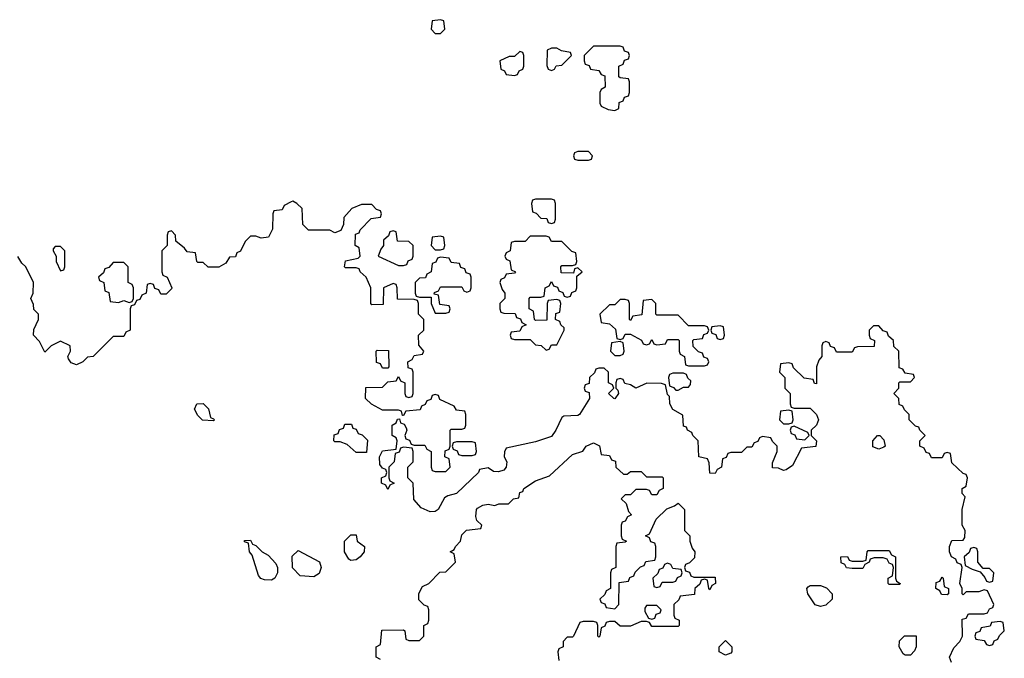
# Model space of a CAD drawing. Header units: inches. Extents: x 2601469 to 2753575, y 449403 to 582909.
# Tile 124 of 256: x 2672575 to 2676306, y 485326 to 487746. Entities that reach past the tile are written whole.
import ezdxf

# ---------------------------------------------------------------- set-up
doc = ezdxf.new("R2010")
doc.units = ezdxf.units.IN
doc.header["$MEASUREMENT"] = 0
doc.layers.add('C6478', color=7, linetype='Continuous')

msp = doc.modelspace()

# ---------------------------------------------------------------- linework, layer by layer
at = {"layer": 'C6478', "color": 4, "elevation": 12}
for points in [[(2674170, 487746), (2674138, 487742), (2674134, 487710), (2674150, 487694), (2674170, 487694), (2674186, 487710), (2674182, 487742)], [(2674610, 487638), (2674590, 487638), (2674574, 487630), (2674572.7, 487572.7), (2674578, 487558), (2674590, 487554), (2674602, 487558), (2674608.4, 487571.6), (2674630, 487574), (2674666, 487610), (2674662, 487622), (2674628.4, 487628.4)], [(2674850, 487646), (2674750, 487646), (2674714, 487610), (2674714, 487590), (2674718, 487578), (2674732.7, 487572.7), (2674738, 487558), (2674770, 487554), (2674778, 487538), (2674792.7, 487532.7), (2674794, 487490), (2674778, 487482), (2674774, 487470), (2674774, 487430), (2674778, 487418), (2674805.4, 487405.4), (2674830, 487402), (2674846, 487410), (2674847.3, 487432.7), (2674862, 487438), (2674867.3, 487452.7), (2674882, 487458), (2674886, 487470), (2674886, 487510), (2674882, 487522), (2674850, 487526), (2674846, 487530), (2674846, 487570), (2674862, 487578), (2674867.3, 487592.7), (2674882, 487598), (2674886, 487610), (2674882, 487622), (2674867.3, 487627.3), (2674862, 487642)], [(2674470, 487626), (2674450, 487606), (2674430, 487606), (2674394, 487590), (2674398, 487558), (2674412.7, 487552.7), (2674418, 487538), (2674450, 487534), (2674462, 487538), (2674467.3, 487552.7), (2674482, 487558), (2674486, 487570), (2674486, 487610), (2674482, 487622)], [(2674730, 487246), (2674690, 487246), (2674678, 487242), (2674674, 487230), (2674678, 487218), (2674690, 487214), (2674730, 487214), (2674742, 487218), (2674746, 487230)], [(2674590, 487066), (2674530, 487066), (2674518, 487062), (2674514, 487050), (2674518, 487018), (2674532.7, 487012.7), (2674550, 486994), (2674572.7, 486992.7), (2674578, 486978), (2674590, 486974), (2674602, 486978), (2674606, 486990), (2674606, 487050), (2674602, 487062)], [(2673990, 486946), (2673978, 486942), (2673972.7, 486927.3), (2673954, 486910), (2673954, 486890), (2673943.6, 486876.4), (2673934, 486850), (2674010, 486814), (2674030, 486814), (2674042, 486818), (2674047.3, 486832.7), (2674062, 486838), (2674066, 486850), (2674066, 486890), (2674050, 486906), (2674007.3, 486907.3), (2674002, 486942)], [(2674170, 486926), (2674138, 486922), (2674134, 486890), (2674150, 486874), (2674170, 486874), (2674182, 486878), (2674186, 486890), (2674182, 486922)], [(2674570, 486926), (2674510, 486926), (2674490, 486906), (2674450, 486906), (2674438, 486902), (2674434, 486870), (2674418, 486862), (2674414, 486850), (2674418, 486838), (2674432.7, 486832.7), (2674438, 486798), (2674454, 486790), (2674450, 486786), (2674418, 486782), (2674412.7, 486767.3), (2674398, 486762), (2674394, 486750), (2674403.6, 486723.6), (2674414, 486710), (2674414, 486690), (2674394, 486670), (2674394, 486650), (2674398, 486638), (2674410, 486634), (2674452.7, 486632.7), (2674458, 486618), (2674472.7, 486612.7), (2674478, 486598), (2674494, 486590), (2674478, 486582), (2674470, 486566), (2674438, 486562), (2674434, 486550), (2674438, 486538), (2674450, 486534), (2674510, 486534), (2674530, 486514), (2674551.6, 486511.6), (2674570, 486494), (2674582, 486498), (2674590, 486514), (2674610, 486514), (2674638, 486570), (2674638, 486578), (2674626, 486590), (2674622, 486602), (2674606, 486610), (2674607.3, 486632.7), (2674622, 486638), (2674626, 486670), (2674622, 486682), (2674610, 486686), (2674578, 486682), (2674574, 486670), (2674572.7, 486607.3), (2674530, 486606), (2674526, 486610), (2674522, 486642), (2674506, 486650), (2674506, 486690), (2674510, 486694), (2674550, 486694), (2674562, 486698), (2674566, 486730), (2674582, 486738), (2674590, 486754), (2674598, 486738), (2674612.7, 486732.7), (2674618, 486718), (2674632.7, 486712.7), (2674638, 486698), (2674650, 486694), (2674662, 486698), (2674667.3, 486712.7), (2674682, 486718), (2674686, 486730), (2674686, 486774), (2674706, 486790), (2674690, 486806), (2674678, 486802), (2674674, 486786), (2674627.3, 486787.3), (2674626, 486810), (2674630, 486814), (2674670, 486814), (2674682, 486818), (2674686, 486830), (2674682, 486862), (2674667.3, 486867.3), (2674630, 486906), (2674590, 486906), (2674582, 486922)], [(2672730, 486886), (2672710, 486886), (2672702, 486878), (2672702, 486870), (2672714, 486850), (2672714, 486830), (2672730, 486794), (2672742, 486798), (2672746, 486810), (2672746, 486870)], [(2672970, 486826), (2672930, 486826), (2672912.7, 486807.3), (2672898, 486802), (2672892.7, 486787.3), (2672874, 486770), (2672878, 486758), (2672894, 486750), (2672898, 486718), (2672912.7, 486712.7), (2672918, 486678), (2672950, 486674), (2672970, 486682), (2672990, 486674), (2673002, 486678), (2673006, 486690), (2673006, 486730), (2673002, 486742), (2672986, 486750), (2672986, 486810)], [(2674170, 486846), (2674158, 486842), (2674152.7, 486827.3), (2674138, 486822), (2674134, 486790), (2674118, 486782), (2674112.7, 486767.3), (2674090, 486766), (2674074, 486750), (2674074, 486710), (2674078, 486698), (2674090, 486694), (2674134, 486694), (2674134, 486670), (2674150, 486634), (2674190, 486634), (2674202, 486638), (2674206, 486650), (2674202, 486662), (2674167.3, 486667.3), (2674162, 486702), (2674146, 486706), (2674147.3, 486712.7), (2674162, 486718), (2674170, 486734), (2674250, 486734), (2674258, 486718), (2674270, 486714), (2674282, 486718), (2674286, 486730), (2674286, 486770), (2674282, 486782), (2674267.3, 486787.3), (2674262, 486802), (2674247.3, 486807.3), (2674242, 486822), (2674210, 486826), (2674202, 486842)], [(2674970, 486686), (2674938, 486682), (2674932.7, 486627.3), (2674898, 486622), (2674890, 486606), (2674886, 486610), (2674886, 486670), (2674882, 486682), (2674870, 486686), (2674850, 486686), (2674830, 486666), (2674810, 486666), (2674774, 486630), (2674778, 486598), (2674810, 486594), (2674832.7, 486572.7), (2674838, 486538), (2674850, 486534), (2674862, 486538), (2674870, 486554), (2674890, 486554), (2674931.6, 486531.6), (2674938, 486518), (2674950, 486514), (2674962, 486518), (2674970, 486534), (2674978, 486518), (2674990, 486514), (2675022, 486518), (2675030, 486534), (2675070, 486534), (2675074, 486530), (2675074, 486490), (2675078, 486478), (2675094, 486470), (2675098, 486438), (2675110, 486434), (2675170, 486434), (2675182, 486438), (2675186, 486450), (2675182, 486462), (2675167.3, 486467.3), (2675162, 486482), (2675147.3, 486487.3), (2675127.3, 486507.3), (2675126, 486530), (2675130, 486534), (2675162, 486538), (2675167.3, 486552.7), (2675182, 486558), (2675186, 486570), (2675182, 486582), (2675170, 486586), (2675110, 486586), (2675070, 486626), (2674990, 486626), (2674986, 486630), (2674986, 486670)], [(2675230, 486586), (2675198, 486582), (2675194, 486570), (2675198, 486558), (2675212.7, 486552.7), (2675218, 486538), (2675230, 486534), (2675242, 486538), (2675246, 486550), (2675242, 486582)], [(2674850, 486526), (2674818, 486522), (2674814, 486490), (2674830, 486474), (2674850, 486474), (2674862, 486478), (2674866, 486490), (2674862, 486522)], [(2673950, 486426), (2673942, 486442), (2673927.3, 486447.3), (2673926, 486490), (2673930, 486494), (2673972.7, 486492.7), (2673974, 486430), (2673970, 486426)], [(2675090, 486406), (2675050, 486406), (2675038, 486402), (2675034, 486390), (2675038, 486358), (2675052.7, 486352.7), (2675062, 486342), (2675070, 486342), (2675090, 486354), (2675110, 486354), (2675116.4, 486363.6), (2675118, 486378), (2675107.3, 486387.3), (2675102, 486402)], [(2673310, 486226), (2673268.4, 486228.4), (2673250, 486246), (2673238, 486270), (2673246, 486290), (2673270, 486292), (2673291.1, 486271.1), (2673298, 486238), (2673310, 486234), (2673314, 486230)], [(2675490, 486266), (2675458, 486262), (2675454, 486230), (2675470, 486214), (2675490, 486214), (2675502, 486218), (2675506, 486230), (2675502, 486262)], [(2673850, 486106), (2673816.4, 486136.4), (2673790, 486146), (2673770, 486146), (2673766, 486150), (2673767.3, 486172.7), (2673782, 486178), (2673787.3, 486192.7), (2673802, 486198), (2673807.3, 486212.7), (2673832.7, 486212.7), (2673838, 486198), (2673850, 486194), (2673858, 486178), (2673872.7, 486172.7), (2673892.7, 486152.7), (2673890, 486106)], [(2675510, 486206), (2675498, 486202), (2675494, 486190), (2675498, 486178), (2675512.7, 486172.7), (2675518, 486158), (2675550, 486154), (2675566, 486170), (2675562, 486182)], [(2674290, 486146), (2674230, 486146), (2674218, 486142), (2674214, 486130), (2674218, 486118), (2674232.7, 486112.7), (2674238, 486098), (2674250, 486094), (2674290, 486094), (2674302, 486098), (2674306, 486110), (2674302, 486142)], [(2675830, 486118), (2675808, 486128), (2675808, 486150), (2675826, 486170), (2675834, 486170), (2675850, 486154), (2675854, 486130), (2675850, 486126)], [(2673530, 485622), (2673503.1, 485623.1), (2673488.7, 485628.7), (2673480.2, 485640.2), (2673456.4, 485716.4), (2673446, 485730), (2673442, 485762), (2673427.3, 485767.3), (2673427.3, 485772.7), (2673450, 485774), (2673458, 485758), (2673470, 485754), (2673494, 485730), (2673516.9, 485716.9), (2673545.4, 485685.4), (2673552, 485670), (2673552, 485650), (2673542, 485630)], [(2673830, 485697.2), (2673822, 485702), (2673806, 485730), (2673806, 485770), (2673830, 485794), (2673850, 485794), (2673854, 485770), (2673882, 485750), (2673880.7, 485730), (2673866, 485710), (2673850, 485699.3)], [(2673690, 485635.3), (2673638, 485638), (2673608.4, 485668.4), (2673607.3, 485712.7), (2673630, 485734), (2673711.6, 485691.6), (2673718, 485670), (2673710, 485648)], [(2675870, 485606), (2675866, 485610), (2675866, 485630), (2675882, 485638), (2675886, 485670), (2675882, 485682), (2675870, 485686), (2675862, 485702), (2675847.3, 485707.3), (2675812.7, 485707.3), (2675798, 485702), (2675794, 485690), (2675778, 485682), (2675770, 485666), (2675730, 485666), (2675708.4, 485668.4), (2675702, 485682), (2675687.3, 485687.3), (2675686, 485710), (2675711.6, 485711.6), (2675718, 485698), (2675730, 485694), (2675770, 485694), (2675782, 485698), (2675786, 485730), (2675790, 485734), (2675870, 485734), (2675878, 485718), (2675894, 485710), (2675894, 485630), (2675898, 485618), (2675912, 485610), (2675910, 485606)], [(2676190, 485746), (2676178, 485742), (2676172.7, 485727.3), (2676154, 485710), (2676158, 485678), (2676183.6, 485663.6), (2676214, 485654), (2676232.7, 485632.7), (2676238, 485618), (2676250, 485614), (2676262, 485618), (2676266, 485650), (2676250, 485666), (2676226, 485666), (2676206, 485690), (2676206, 485730), (2676202, 485742)], [(2675030, 485686), (2675018, 485682), (2675012.7, 485667.3), (2674998, 485662), (2674992.7, 485647.3), (2674974, 485630), (2674978, 485598), (2674990, 485594), (2675002, 485598), (2675010, 485614), (2675050, 485614), (2675062, 485618), (2675067.3, 485632.7), (2675082, 485638), (2675086, 485650), (2675082, 485662), (2675050, 485666), (2675042, 485682)], [(2676090, 485566), (2676068.4, 485568.4), (2676062, 485582), (2676046, 485590), (2676047.3, 485612.7), (2676062, 485618), (2676070, 485634), (2676074, 485630), (2676078, 485598), (2676094, 485590), (2676094, 485570)], [(2675610, 485522), (2675588.9, 485528.9), (2675562, 485570), (2675558, 485590), (2675563.1, 485596.9), (2675570, 485602), (2675610, 485602), (2675632.7, 485592.7), (2675654, 485570), (2675654, 485550), (2675630, 485528)], [(2674990, 485526), (2674950, 485526), (2674943.6, 485516.4), (2674943.6, 485503.6), (2674958, 485478), (2674970, 485474), (2674982, 485478), (2674987.3, 485492.7), (2675002, 485498), (2675006, 485510)], [(2676290, 485466), (2676258, 485462), (2676252.7, 485447.3), (2676218, 485442), (2676212.7, 485427.3), (2676198, 485422), (2676194, 485410), (2676198, 485398), (2676230, 485394), (2676238, 485378), (2676250, 485374), (2676262, 485378), (2676267.3, 485392.7), (2676282, 485398), (2676287.3, 485412.7), (2676306, 485430), (2676302, 485462)], [(2675930, 485338), (2675923.1, 485343.1), (2675908, 485370), (2675908.4, 485391.6), (2675928.4, 485411.6), (2675971.6, 485411.6), (2675972, 485370), (2675965.4, 485354.6), (2675950, 485338)], [(2675250, 485338), (2675226, 485350), (2675226, 485370), (2675250, 485394), (2675274, 485370), (2675274, 485350), (2675270, 485346)]]:
    msp.add_lwpolyline(points, close=True, dxfattribs=at)
for points in [[(2676106, 485310), (2676098, 485330), (2676114.6, 485365.4), (2676138, 485390), (2676148, 485410), (2676146, 485474), (2676162, 485478), (2676170, 485494), (2676230, 485494), (2676242, 485498), (2676250, 485514), (2676262, 485518), (2676266, 485530), (2676242, 485582), (2676230, 485586), (2676210, 485578), (2676162, 485578), (2676150, 485566), (2676146, 485570), (2676146, 485590), (2676138, 485610), (2676146, 485670), (2676142, 485682), (2676127.3, 485687.3), (2676122, 485702), (2676106, 485710), (2676098, 485730), (2676098, 485750), (2676107.3, 485772.7), (2676150, 485774), (2676156.4, 485783.6), (2676158, 485810), (2676146, 485830), (2676146, 485890), (2676158, 485938), (2676146, 485950), (2676146, 485970), (2676162, 485978), (2676166, 486010), (2676162, 486022), (2676150, 486026), (2676107.3, 486067.3), (2676102, 486102), (2676090, 486106), (2676078, 486102), (2676070, 486086), (2676030, 486086), (2676022, 486102), (2676010, 486106), (2676002, 486122), (2675986, 486130), (2675986, 486150), (2676006, 486170), (2675986, 486190), (2675982, 486202), (2675970, 486206), (2675946, 486230), (2675946, 486250), (2675927.3, 486267.3), (2675922, 486282), (2675907.3, 486287.3), (2675906, 486310), (2675888, 486330), (2675906, 486350), (2675906, 486370), (2675910, 486374), (2675950, 486374), (2675966, 486390), (2675962, 486402), (2675930, 486406), (2675922, 486422), (2675907.3, 486427.3), (2675906, 486490), (2675887.3, 486507.3), (2675886, 486530), (2675867.3, 486547.3), (2675862, 486562), (2675847.3, 486567.3), (2675830, 486586), (2675810, 486586), (2675794, 486570), (2675794, 486550), (2675798, 486538), (2675814, 486530), (2675812.7, 486507.3), (2675750, 486506), (2675738, 486502), (2675730, 486486), (2675670, 486486), (2675662, 486502), (2675647.3, 486507.3), (2675642, 486522), (2675630, 486526), (2675618, 486522), (2675614, 486510), (2675614, 486470), (2675603.6, 486456.4), (2675594, 486430), (2675594, 486366), (2675587.3, 486367.3), (2675582, 486382), (2675547.3, 486387.3), (2675507.3, 486427.3), (2675502, 486442), (2675490, 486446), (2675458, 486442), (2675454, 486410), (2675474, 486390), (2675474, 486350), (2675494, 486330), (2675494, 486290), (2675498, 486278), (2675510, 486274), (2675570, 486274), (2675594, 486250), (2675602, 486230), (2675594, 486210), (2675574, 486190), (2675574, 486170), (2675594, 486150), (2675591.3, 486128.7), (2675538, 486122), (2675503.6, 486056.4), (2675479.6, 486040.4), (2675470, 486038), (2675450, 486046), (2675427.3, 486047.3), (2675427.3, 486067.3), (2675446, 486110), (2675446, 486130), (2675427.3, 486147.3), (2675422, 486162), (2675390, 486166), (2675378, 486162), (2675372.7, 486147.3), (2675358, 486142), (2675350, 486126), (2675330, 486126), (2675310, 486106), (2675270, 486106), (2675258, 486102), (2675252.7, 486087.3), (2675238, 486082), (2675234, 486050), (2675218, 486042), (2675210, 486026), (2675190, 486028), (2675187.3, 486067.3), (2675182, 486082), (2675148.7, 486090), (2675146, 486150), (2675126, 486170), (2675122, 486182), (2675106, 486190), (2675102, 486202), (2675090, 486206), (2675088, 486248), (2675050, 486269), (2675039, 486290), (2675038, 486318), (2675030, 486326), (2675022, 486362), (2675007.3, 486367.3), (2674951.3, 486368.7), (2674909.6, 486349.6), (2674890, 486362), (2674868, 486368), (2674862, 486382), (2674850, 486386), (2674838, 486382), (2674834, 486370), (2674834, 486350), (2674842, 486342), (2674844.7, 486330), (2674830.4, 486309.6), (2674826, 486310), (2674806, 486330), (2674826, 486350), (2674822, 486362), (2674806, 486370), (2674806, 486410), (2674790, 486426), (2674770, 486426), (2674758, 486422), (2674752.7, 486407.3), (2674734, 486390), (2674732.7, 486367.3), (2674718, 486362), (2674714, 486350), (2674718, 486338), (2674732.7, 486332.7), (2674734, 486310), (2674696, 486250), (2674690, 486246), (2674636.9, 486243.1), (2674630, 486238), (2674606.8, 486190), (2674590, 486166), (2674530, 486146.6), (2674418, 486122), (2674412, 486108), (2674411.3, 486090), (2674420.7, 486070), (2674418, 486050), (2674410, 486039.3), (2674390, 486032.3), (2674370, 486034), (2674350, 486048), (2674318, 486042), (2674314, 486030), (2674231, 485950), (2674198, 485942), (2674185.4, 485934.6), (2674161, 485890), (2674150, 485882.7), (2674130, 485881.2), (2674096.4, 485896.4), (2674068.4, 485928.4), (2674066, 485990), (2674046, 486010), (2674046, 486050), (2674066, 486070), (2674066, 486110), (2674062, 486122), (2674030, 486126), (2674018, 486122), (2674012.7, 486107.3), (2673998, 486102), (2673994, 486070), (2673974, 486050), (2673974, 486010), (2673978, 485998), (2673994, 485990), (2673978, 485982), (2673970, 485966), (2673962, 485982), (2673946, 485990), (2673946, 486010), (2673962, 486018), (2673966, 486030), (2673962, 486042), (2673950, 486046), (2673940.4, 486060.4), (2673938, 486090), (2673950, 486112), (2674002, 486118), (2674006, 486150), (2674002, 486162), (2673986, 486170), (2673986, 486210), (2674002, 486218), (2674007.3, 486232.7), (2674014, 486234), (2674018, 486218), (2674032.7, 486212.7), (2674039.6, 486199.6), (2674042, 486190), (2674034, 486170), (2674038, 486158), (2674052.7, 486152.7), (2674058, 486138), (2674070, 486134), (2674110, 486134), (2674118, 486118), (2674134, 486110), (2674134, 486050), (2674138, 486038), (2674150, 486034), (2674190, 486034), (2674206, 486050), (2674202, 486082), (2674186, 486090), (2674187.3, 486112.7), (2674202, 486118), (2674206, 486130), (2674206, 486190), (2674210, 486194), (2674250, 486194), (2674262, 486198), (2674266, 486210), (2674266, 486250), (2674262, 486262), (2674230, 486266), (2674222, 486282), (2674167.3, 486307.3), (2674162, 486322), (2674150, 486326), (2674138, 486322), (2674132.7, 486307.3), (2674118, 486302), (2674112, 486288), (2674098, 486282), (2674092.7, 486267.3), (2674038, 486262), (2674030, 486246), (2674026, 486246), (2674022, 486262), (2674010, 486266), (2673950, 486266), (2673908.7, 486288.7), (2673886, 486310), (2673887.3, 486352.7), (2673950, 486354), (2673970, 486374), (2674002, 486378), (2674010, 486394), (2674018, 486378), (2674034, 486370), (2674034, 486330), (2674038, 486318), (2674050, 486314), (2674062, 486318), (2674066, 486330), (2674066, 486410), (2674062, 486422), (2674047.3, 486427.3), (2674046, 486450), (2674062, 486458), (2674070, 486474), (2674102, 486478), (2674106, 486490), (2674087.3, 486512.7), (2674086, 486550), (2674106, 486570), (2674106, 486610), (2674086, 486630), (2674086, 486670), (2674082, 486682), (2674070, 486686), (2674007.3, 486687.3), (2674006, 486730), (2674002, 486742), (2673990, 486746), (2673954, 486730), (2673952.7, 486667.3), (2673910, 486666), (2673906, 486670), (2673906, 486730), (2673888, 486770), (2673866, 486790), (2673862, 486802), (2673850, 486806), (2673810, 486806), (2673806, 486810), (2673810, 486832), (2673858, 486842), (2673866, 486850), (2673862, 486882), (2673846, 486890), (2673847.3, 486932.7), (2673862, 486938), (2673866, 486950), (2673907.3, 486992.7), (2673942, 486998), (2673946, 487010), (2673942, 487022), (2673927.3, 487027.3), (2673910, 487046), (2673870, 487046), (2673834, 487030), (2673803.6, 486996.4), (2673802, 486970), (2673792.7, 486947.3), (2673770, 486938), (2673750, 486948), (2673670, 486948), (2673648, 486970), (2673646, 487030), (2673626, 487050), (2673610, 487058), (2673603.6, 487056.4), (2673578, 487042), (2673570, 487026), (2673538, 487022), (2673534, 487010), (2673532.7, 486952.7), (2673518, 486922), (2673490, 486918), (2673470, 486926), (2673450, 486926), (2673430, 486906), (2673411.6, 486868.4), (2673398, 486862), (2673392.7, 486847.3), (2673370, 486846), (2673356.9, 486823.1), (2673330, 486808), (2673290, 486808), (2673270, 486826), (2673250, 486826), (2673246, 486830), (2673242, 486862), (2673210, 486866), (2673200.4, 486880.4), (2673167.3, 486907.3), (2673166, 486930), (2673150, 486946), (2673138, 486942), (2673134, 486930), (2673134, 486890), (2673114, 486870), (2673114, 486790), (2673118, 486778), (2673134, 486770), (2673152, 486730), (2673150, 486726), (2673130, 486706), (2673110, 486706), (2673102, 486722), (2673087.3, 486727.3), (2673082, 486742), (2673070, 486746), (2673058, 486742), (2673054, 486710), (2673038, 486702), (2673030, 486686), (2673018, 486682), (2673010, 486666), (2672998, 486662), (2672994, 486650), (2672994, 486570), (2672978, 486562), (2672970, 486546), (2672930, 486546), (2672854, 486470), (2672832.7, 486467.3), (2672814, 486450), (2672790, 486438), (2672770, 486446), (2672760.4, 486460.4), (2672758, 486470), (2672768, 486490), (2672766, 486510), (2672730, 486528), (2672694, 486510), (2672670, 486486), (2672650, 486526), (2672628, 486550), (2672628.4, 486571.6), (2672646, 486610), (2672646, 486630), (2672628.4, 486648.4), (2672627.3, 486667.3), (2672618, 486690), (2672626, 486710), (2672628, 486750), (2672598, 486810), (2672583.1, 486823.1), (2672568.4, 486848.4)], [(2673942, 485322), (2673926, 485330), (2673926, 485370), (2673942, 485378), (2673947.3, 485432.7), (2674030, 485434), (2674034, 485430), (2674038, 485398), (2674050, 485394), (2674090, 485394), (2674106, 485410), (2674106, 485450), (2674122, 485458), (2674126, 485470), (2674126, 485510), (2674122, 485522), (2674107.3, 485527.3), (2674087.3, 485547.3), (2674088, 485572), (2674102, 485598), (2674126, 485610), (2674167.3, 485652.7), (2674190, 485654), (2674226, 485690), (2674222, 485722), (2674206, 485730), (2674222, 485738), (2674226, 485750), (2674246, 485770), (2674250, 485794), (2674268, 485812), (2674322, 485818), (2674326, 485830), (2674308, 485848), (2674304, 485864), (2674306, 485890), (2674310, 485894.8), (2674330, 485906), (2674350, 485910.7), (2674375.3, 485904.7), (2674391, 485911), (2674428, 485912), (2674446, 485930), (2674466, 485934), (2674470, 485954), (2674482, 485958), (2674486, 485970), (2674530, 485998), (2674583.1, 486016.9), (2674670, 486098), (2674709, 486111), (2674722, 486130), (2674750, 486142), (2674771.6, 486131.6), (2674778, 486098), (2674810, 486094), (2674818, 486078), (2674832.7, 486072.7), (2674834, 486050), (2674863.6, 486023.6), (2674876.4, 486023.6), (2674890, 486034), (2674930, 486034), (2674950, 486014), (2675010, 486014), (2675014, 486010), (2675014, 485970), (2674998, 485962), (2674990, 485946), (2674970, 485946), (2674962, 485962), (2674950, 485966), (2674910, 485966), (2674890, 485946), (2674870, 485946), (2674854, 485930), (2674872.7, 485912.7), (2674882, 485882), (2674894, 485870), (2674878, 485862), (2674870, 485846), (2674858, 485842), (2674854, 485830), (2674854, 485790), (2674858, 485778), (2674874, 485770), (2674870, 485766), (2674838, 485762), (2674834, 485750), (2674834, 485670), (2674818, 485662), (2674814, 485650), (2674814, 485590), (2674798, 485582), (2674792.7, 485567.3), (2674774, 485550), (2674778, 485538), (2674792.7, 485532.7), (2674798, 485518), (2674830, 485514), (2674846, 485530), (2674847.3, 485612.7), (2674882, 485618), (2674887.3, 485632.7), (2674902, 485638), (2674907.3, 485652.7), (2674927.3, 485672.7), (2674942, 485678), (2674947.3, 485692.7), (2674982, 485698), (2674986, 485710), (2674986, 485750), (2674982, 485762), (2674967.3, 485767.3), (2674962, 485782), (2674946, 485790), (2674962, 485798), (2674987.3, 485852.7), (2675027.3, 485892.7), (2675056.4, 485903.6), (2675070, 485914), (2675094, 485890), (2675094, 485810), (2675114, 485790), (2675114, 485770), (2675123.6, 485743.6), (2675134, 485730), (2675132.7, 485707.3), (2675112.7, 485687.3), (2675098, 485682), (2675094, 485670), (2675098, 485658), (2675112.7, 485652.7), (2675118, 485638), (2675130, 485634), (2675210, 485634), (2675212, 485610), (2675198, 485602), (2675190, 485586), (2675186, 485590), (2675182, 485622), (2675170, 485626), (2675158, 485622), (2675152.7, 485607.3), (2675134, 485590), (2675132.7, 485567.3), (2675078, 485562), (2675072.7, 485547.3), (2675054, 485530), (2675054, 485490), (2675058, 485478), (2675074, 485470), (2675074, 485450), (2675070, 485446), (2674970, 485446), (2674962, 485462), (2674950, 485466), (2674930, 485466), (2674890, 485448), (2674850, 485448), (2674830, 485466), (2674810, 485466), (2674798, 485462), (2674792.7, 485447.3), (2674778, 485442), (2674774, 485410), (2674770, 485406), (2674766, 485410), (2674766, 485450), (2674762, 485462), (2674750, 485466), (2674710, 485466), (2674698, 485462), (2674674, 485410), (2674670, 485406), (2674650, 485406), (2674634, 485390), (2674634, 485370), (2674618, 485362), (2674614, 485350), (2674618, 485318)]]:
    msp.add_lwpolyline(points, dxfattribs=at)

doc.saveas('drawing.dxf')
